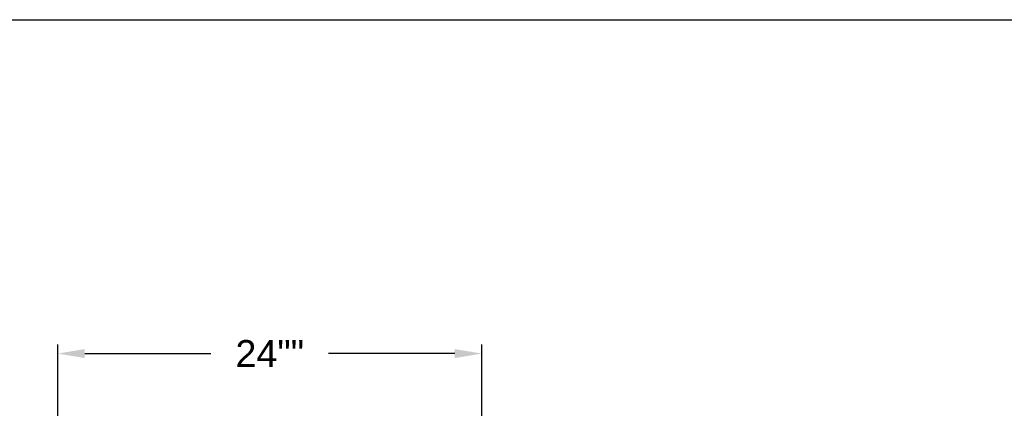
# Model space of a CAD drawing. Header units: inches. Extents: x 144.9 to 238.4, y 214.8 to 247.7.
# Tile 192 of 256: x 182.6 to 186, y 226.1 to 227.5. Entities that reach past the tile are written whole.
import ezdxf

# ---------------------------------------------------------------- set-up
doc = ezdxf.new("R2010")
doc.units = ezdxf.units.IN
doc.header["$LTSCALE"] = 0.25
doc.header["$MEASUREMENT"] = 0
doc.layers.add('ANNOTATIONS', color=1, linetype='Continuous')
doc.styles.add('ARIAL', font='arial.ttf', dxfattribs={"height": 0.09375})
doc.dimstyles.new('STANDARD$0', dxfattribs={"dimtxt": 0.09375, "dimasz": 0.09375, "dimexe": 0.03125, "dimexo": 0.046875, "dimgap": 0.09, "dimtad": 0, "dimtih": 1, "dimtoh": 1, "dimdec": 4, "dimzin": 0, "dimdsep": 46, "dimtxsty": 'ARIAL', "dimcen": 0.09, "dimadec": 0, "dimazin": 0, "dimtfac": 1, "dimtdec": 4, "dimtofl": 0, "dimtmove": 0, "dimatfit": 1, "dimfxl": 1, "dimtolj": 1, "dimtzin": 0, "dimarcsym": 0})

# ---------------------------------------------------------------- blocks, each defined once
blk = doc.blocks.new('*D51')
at = {"layer": 'ANNOTATIONS', "color": 0, "lineweight": -2, "transparency": 16777216}
for p, q in [((182.6901, 223.8494), (182.6901, 226.3654)), ((184.1637, 225.1127), (184.1637, 226.3654)), ((182.7838, 226.3342), (183.2225, 226.3342)), ((184.0699, 226.3342), (183.6312, 226.3342))]:
    blk.add_line(p, q, dxfattribs=at)
at = {"layer": 'ANNOTATIONS', "color": 0, "transparency": 16777216}
for points in [[(182.7838, 226.3498), (182.7838, 226.3185), (182.6901, 226.3342)], [(184.0699, 226.3498), (184.0699, 226.3185), (184.1637, 226.3342)]]:
    blk.add_solid(points, dxfattribs=at)
at = {"layer": 'defpoints', "color": 0, "transparency": 16777216}
for p in [(182.6901, 226.3342), (184.1637, 225.0658), (182.6901, 223.8025)]:
    blk.add_point(p, dxfattribs=at)
at = {"layer": 'ANNOTATIONS', "color": 0, "transparency": 16777216, "insert": (183.4269, 226.3342), "char_height": 0.09375, "attachment_point": 5, "style": 'ARIAL'}
blk.add_mtext('\\A1;24""', dxfattribs=at)

msp = doc.modelspace()

# ---------------------------------------------------------------- linework, layer by layer
at = {"layer": 'defpoints'}
msp.add_lwpolyline([(190.323, 214.75854), (169.58887, 214.75854), (169.58887, 227.49365), (190.323, 227.49365)], close=True, dxfattribs=at)

# ---------------------------------------------------------------- dimensions: what is measured, and where the dimension line sits
at = {"layer": 'ANNOTATIONS'}
dim = msp.add_linear_dim(base=(182.69009, 226.33417), p1=(184.16366, 225.06585), p2=(182.69009, 223.80249), text='24""', dimstyle='STANDARD$0', dxfattribs=at)
dim.commit()
dim.dimension.update_dxf_attribs({"geometry": '*D51', "text_midpoint": (183.42687, 226.33417), "dimtype": 160})

doc.saveas('drawing.dxf')
